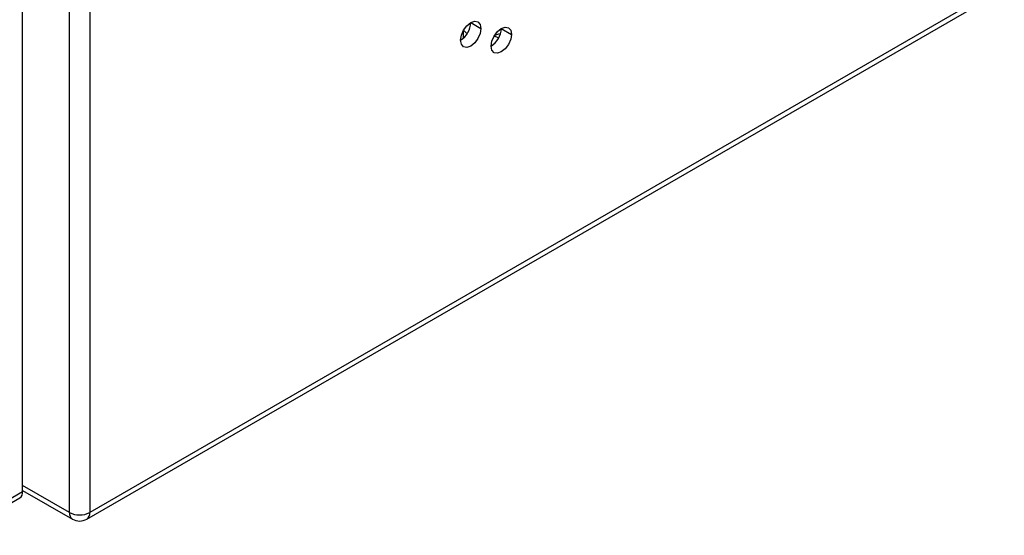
# Model space of a CAD drawing. Header units: millimetres. Extents: x 0 to 1118, y 0 to 864.
# Tile 121 of 256: x 929.81 to 938.37, y 630.92 to 635.41. Entities that reach past the tile are written whole.
import ezdxf

# ---------------------------------------------------------------- set-up
doc = ezdxf.new("R2010")
doc.units = ezdxf.units.MM

msp = doc.modelspace()

# ---------------------------------------------------------------- linework, layer by layer
at = {"color": 7, "linetype": 'Continuous', "lineweight": 25}
for p, q in [((930.2409, 631.1206), (930.2409, 696.0623)), ((930.4177, 696.0623), (930.4177, 631.1206)), ((929.8343, 631.3043), (929.8343, 670.6474)), ((930.3918, 631.0633), (985.8113, 663.0563)), ((985.8372, 663.1136), (930.4177, 631.1206)), ((933.7323, 635.3816), (933.8207, 635.3305)), ((933.9974, 635.3305), (934.0858, 635.2795)), ((914.429, 622.4109), (929.8343, 631.3043)), ((929.8343, 631.313), (930.2668, 631.0633)), ((914.4031, 622.3537), (929.8085, 631.247))]:
    msp.add_line(p, q, dxfattribs=at)
at = {"color": 8, "linetype": 'Continuous', "lineweight": 25}
for p, q in [((933.666, 635.3088), (933.666, 635.2445)), ((930.2409, 631.1206), (929.8343, 631.3553))]:
    msp.add_line(p, q, dxfattribs=at)
at = {"color": 7, "linetype": 'Continuous', "lineweight": 25, "flags": 128}
for points in [[(933.6439, 635.2285), (933.6506, 635.2714), (933.6698, 635.3156), (933.6984, 635.3543), (933.7323, 635.3816), (933.7661, 635.3933), (933.7948, 635.3878), (933.8139, 635.3657), (933.8207, 635.3305)], [(933.8207, 635.3305), (933.8139, 635.2876), (933.7948, 635.2434), (933.7661, 635.2047), (933.7323, 635.1774), (933.6984, 635.1657), (933.6698, 635.1713), (933.6506, 635.1933), (933.6439, 635.2285)], [(933.6696, 635.3153), (933.6931, 635.294), (933.6993, 635.2829)], [(933.909, 635.1774), (933.9158, 635.2204), (933.9349, 635.2645), (933.9636, 635.3032), (933.9974, 635.3305), (934.0313, 635.3423), (934.0599, 635.3367), (934.0791, 635.3147), (934.0858, 635.2795)], [(934.0858, 635.2795), (934.0791, 635.2365), (934.0599, 635.1924), (934.0313, 635.1537), (933.9974, 635.1264), (933.9636, 635.1146), (933.9349, 635.1202), (933.9158, 635.1423), (933.909, 635.1774)], [(933.9752, 635.2499), (933.9717, 635.2507), (933.9348, 635.2644)], [(933.9901, 635.2855), (933.9717, 635.282), (933.9383, 635.2702)]]:
    msp.add_lwpolyline(points, dxfattribs=at)
at = {"color": 7, "linetype": 'Continuous', "lineweight": 25}
for centre, radius, start, end in [((933.5404, 635.3903), 0.1921, 302.60548, 357.39452), ((933.8055, 635.3392), 0.1921, 302.60598, 357.39449), ((929.7749, 631.2967), 0.0599, 304.05635, 7.25583), ((930.3293, 631.2912), 0.1921, 242.60967, 297.39033), ((930.3293, 631.1716), 0.125, 240.00269, 299.99731)]:
    msp.add_arc(centre, radius, start, end, dxfattribs=at)
at = {"color": 8, "linetype": 'Continuous', "lineweight": 25}
for centre, radius, start, end in [((930.3022, 631.1138), 0.0616, 173.70115, 234.98667), ((930.3582, 631.113), 0.0599, 304.05635, 7.25583)]:
    msp.add_arc(centre, radius, start, end, dxfattribs=at)

doc.saveas('drawing.dxf')
